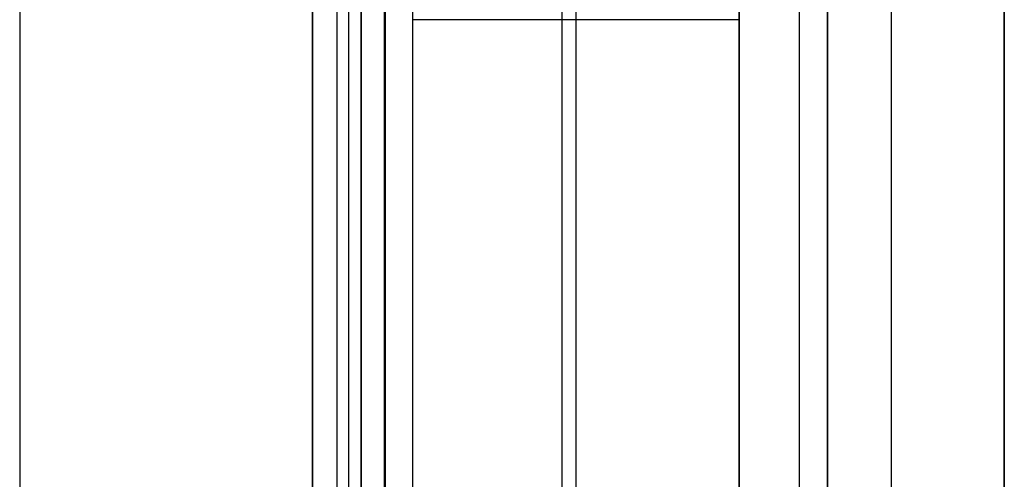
# Model space of a CAD drawing. Header units: millimetres. Extents: x -2184 to 252, y -240 to 239.
# Tile 9 of 256: x -2138.26 to -2132.7, y -2.88 to -0.29. Entities that reach past the tile are written whole.
import ezdxf

# ---------------------------------------------------------------- set-up
doc = ezdxf.new("R2010")
doc.units = ezdxf.units.MM
doc.layers.add('IGES level 3', color=7, linetype='Continuous', true_color=0x868b8b)
doc.layers.add('IGES level 42', color=7, linetype='Continuous', true_color=0xcbd2ee)

# ---------------------------------------------------------------- blocks, each defined once
blk = doc.blocks.new('DOME PIE')
at = {"layer": 'IGES level 42'}
for points in [[(-2016.3624, 228.6657, 50.7848), (-2016.3624, 213.5914, 50.7848)], [(-2016.3624, 228.6657, 39.2152), (-2016.3624, 213.5914, 39.2152)], [(-2013.3032, 227.1128, 51.9), (-2013.3032, 215.1443, 51.9)], [(-2014.7092, 215.1903, 51.6121), (-2014.7092, 227.0667, 51.6121)], [(-2014.7092, 227.0667, 51.6121), (-2014.7092, 215.1903, 51.6121)], [(-2014.7092, 215.1903, 38.3879), (-2014.7092, 227.0667, 38.3879)], [(-2014.7092, 215.1903, 38.3879), (-2014.7092, 227.0667, 38.3879)], [(-2013.2233, 227.0502, 38.1), (-2013.2233, 215.2069, 38.1)], [(-2014.5722, 226.9702, 38.2903), (-2014.5722, 215.2869, 38.2903)], [(-2014.5071, 226.9263, 51.7561), (-2014.5071, 215.3308, 51.7561)], [(-2014.4351, 226.8791, 38.1927), (-2014.4351, 215.3779, 38.1927)], [(-2014.4351, 215.3779, 38.1927), (-2014.4351, 226.8791, 38.1927)], [(-2014.2973, 215.3779, 38.1237), (-2014.2973, 226.8791, 38.1237)], [(-2014.1451, 226.8791, 38.1), (-2014.1451, 215.3779, 38.1)], [(-2014.1451, 226.8791, 38.1), (-2014.1451, 215.3779, 38.1)], [(-2014.3049, 226.7976, 51.9), (-2014.3049, 215.4595, 51.9)], [(-2014.3049, 226.7976, 51.9), (-2014.3049, 215.4595, 51.9)], [(-2012.3015, 217.1488, 38.1), (-2012.3015, 225.1083, 38.1)], [(-2012.3015, 217.1488, 51.9), (-2012.3015, 225.1083, 51.9)], [(-2012.3015, 217.1488, 38.1), (-2012.3015, 225.1083, 38.1)], [(-2012.3015, 225.1083, 51.9), (-2012.3015, 217.1488, 51.9)], [(-2011.96, 217.1488, 38.2349), (-2011.96, 225.1083, 38.2349)], [(-2011.96, 217.1488, 51.7651), (-2011.96, 225.1083, 51.7651)], [(-2011.8027, 225.1083, 38.5667), (-2011.8027, 217.1488, 38.5667)], [(-2011.8027, 217.1488, 51.4333), (-2011.8027, 225.1083, 51.4333)], [(-2011.8027, 225.1083, 38.5667), (-2011.8027, 217.1488, 38.5667)], [(-2011.8027, 217.1488, 51.4333), (-2011.8027, 225.1083, 51.4333)], [(-2011.4425, 217.8467, 39.2704), (-2011.4425, 224.4105, 39.2704)], [(-2011.4425, 217.8466, 50.7296), (-2011.4425, 224.4104, 50.7296)], [(-2010.8049, 218.3326, 50.5), (-2010.8049, 223.9245, 50.5)], [(-2010.8049, 218.3326, 39.5), (-2010.8049, 223.9245, 39.5)], [(-2010.8049, 218.3326, 39.5), (-2010.8049, 223.9245, 39.5)], [(-2010.8049, 223.9245, 50.5), (-2010.8049, 218.3326, 50.5)], [(-2012.3015, 221.1285, 38.1), (-2014.1451, 221.1285, 38.1)]]:
    blk.add_open_spline(points, degree=1, dxfattribs=at)

msp = doc.modelspace()

# ---------------------------------------------------------------- block references
at = {"layer": 'IGES level 3'}
msp.add_blockref('DOME PIE', (-121.8951, -221.4149, 0.8827), dxfattribs=at)

doc.saveas('drawing.dxf')
